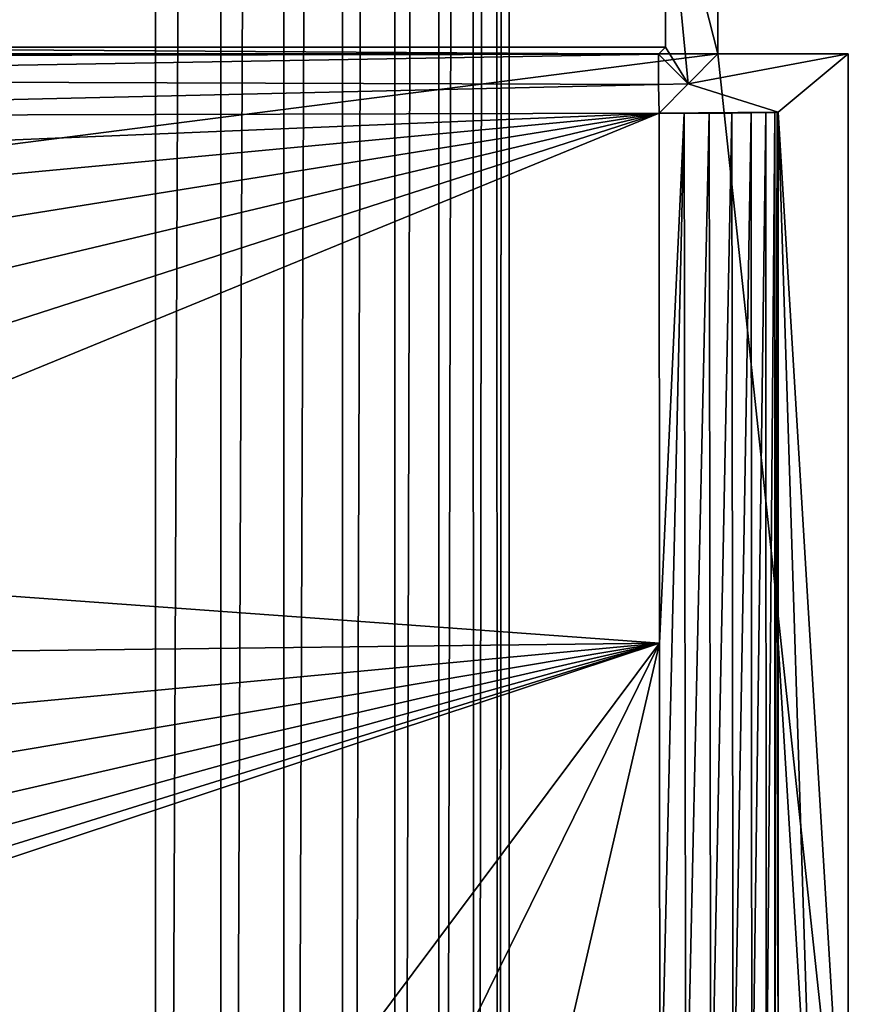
# Model space of a CAD drawing. Header units: metres. Extents: x -206 to 75, y -104 to 104.
# Tile 187 of 256: x -97.4 to -90.28, y -28.35 to -20.03. Entities that reach past the tile are written whole.
import ezdxf

# ---------------------------------------------------------------- set-up
doc = ezdxf.new("R2010")
doc.units = ezdxf.units.M
doc.layers.add('solid_01_1-CONSUMER_THERM_B_125288', color=7, linetype='CONTINUOUS')

msp = doc.modelspace()

# ---------------------------------------------------------------- linework, layer by layer
at = {"layer": 'solid_01_1-CONSUMER_THERM_B_125288'}
for points in [[(-93.358711, -67.339516), (-65.514557, 74.985474), (-65.493088, -75.014526)], [(-93.358711, -67.339516), (-93.257065, -66.795311), (-65.514557, 74.985474)], [(-93.276108, 66.204689), (-65.514557, 74.985474), (-93.257141, -66.241692)], [(-93.257065, -66.795311), (-93.257141, -66.241692), (-65.514557, 74.985474)], [(-93.377754, 65.660484), (-93.276108, 66.204689), (-93.358948, -65.697517)], [(-93.276108, 66.204689), (-93.257141, -66.241692), (-93.358948, -65.697517)], [(-93.577675, 65.144226), (-93.377754, 65.660484), (-93.559013, -65.181313)], [(-93.377754, 65.660484), (-93.358948, -65.697517), (-93.559013, -65.181313)], [(-93.869049, 64.673492), (-93.577675, 65.144226), (-93.850525, -64.710663)], [(-93.577675, 65.144226), (-93.559013, -65.181313), (-93.850525, -64.710663)], [(-94.241959, 64.26432), (-93.869049, 64.673492), (-94.223549, -64.301598)], [(-93.869049, 64.673492), (-93.850525, -64.710663), (-94.223549, -64.301598)], [(-94.683701, 63.930634), (-94.241959, 64.26432), (-94.66539, -63.968037)], [(-94.241959, 64.26432), (-94.223549, -64.301598), (-94.66539, -63.968037)], [(-95.179237, 63.683804), (-94.683701, 63.930634), (-95.160995, -63.721348)], [(-94.683701, 63.930634), (-94.66539, -63.968037), (-95.160995, -63.721348)], [(-95.711685, 63.53223), (-95.179237, 63.683804), (-95.693489, -63.569927)], [(-95.179237, 63.683804), (-95.160995, -63.721348), (-95.693489, -63.569927)], [(-96.262909, 63.481071), (-95.711685, 63.53223), (-96.244728, -63.518929)], [(-95.711685, 63.53223), (-95.693489, -63.569927), (-96.244728, -63.518929)], [(-96.262909, 63.481071), (-100.244728, -63.519501), (-100.262909, 63.480499)], [(-96.262909, 63.481071), (-96.244728, -63.518929), (-100.244728, -63.519501)], [(-173.500031, -37.518787, 108.5), (-88.500069, 37.481255, 108.5), (-173.500061, 37.481213, 108.5)], [(-173.500031, -37.518787, 108.5), (-88.500031, -37.518745, 108.5), (-88.500069, 37.481255, 108.5)], [(-100.942444, -20.261154, 12.6), (-91.942444, -18.576345, 12.6), (-99.257637, -18.576349, 12.6)], [(-100.942444, -20.261154, 12.6), (-91.942444, -20.26115, 12.6), (-91.942444, -18.576345, 12.6)], [(-91.750259, -20.568966, 34.62228), (-91.942444, -18.576345, 12.6), (-91.942444, -20.26115, 12.6)], [(-91.750259, -20.568966, 34.62228), (-91.498245, -20.316954, 63.5), (-91.942444, -18.576345, 12.6)], [(-91.498245, -19.020542, 63.5), (-91.942444, -18.576345, 12.6), (-91.498245, -20.316954, 63.5)], [(-170.501831, -20.31699, 63.5), (-91.498245, -19.020542, 63.5), (-91.498245, -20.316954, 63.5)], [(-170.501831, -20.31699, 63.5), (-170.501831, -19.02058, 63.5), (-91.498245, -19.020542, 63.5)], [(-100.942444, -20.261154, 12.6), (-101.000038, -20.318752, 6), (-92.000038, -20.318748, 6)], [(-100.942444, -20.261154, 12.6), (-92.000038, -20.318748, 6), (-91.942444, -20.26115, 12.6)], [(-91.750259, -20.568966, 34.62228), (-91.942444, -20.26115, 12.6), (-92.000038, -20.318748, 6)], [(-170.501831, -20.31699, 63.5), (-91.498245, -20.316954, 63.5), (-171.602188, -30.582331, 63.5)], [(-171.602188, -30.582331, 63.5), (-91.498245, -20.316954, 63.5), (-90.397873, -30.582293, 63.5)], [(-105.219543, -20.342125, 6), (-92.000038, -20.318748, 6), (-101.000038, -20.318752, 6)], [(-105.219543, -20.342125, 6), (-104.460419, -20.534382, 6), (-92.000038, -20.318748, 6)], [(-104.460419, -20.534382, 6), (-92.000038, -20.57621, 6.00003), (-92.000038, -20.318748, 6)], [(-91.750259, -20.568966, 34.62228), (-92.000038, -20.318748, 6), (-92.000038, -20.57621, 6.00003)], [(-90.397881, -20.316952, 63.5), (-91.498245, -20.316954, 63.5), (-91.750259, -20.568966, 34.62228)], [(-90.989677, -20.810112, 6.989528), (-90.397881, -20.316952, 63.5), (-91.750259, -20.568966, 34.62228)], [(-90.397873, -30.582293, 63.5), (-91.498245, -20.316954, 63.5), (-90.397881, -20.316952, 63.5)], [(-90.397873, -30.582293, 63.5), (-90.397881, -20.316952, 63.5), (-90.989677, -20.810112, 6.989528)], [(-104.460419, -20.534382, 6), (-103.743294, -20.848965, 6), (-92.000038, -20.57621, 6.00003)], [(-103.743294, -20.848965, 6), (-91.99614, -20.818752, 6), (-92.000038, -20.57621, 6.00003)], [(-91.750259, -20.568966, 34.62228), (-92.000038, -20.57621, 6.00003), (-91.99614, -20.818752, 6)], [(-90.989677, -20.810112, 6.989528), (-91.750259, -20.568966, 34.62228), (-91.99614, -20.818752, 6)], [(-90.997238, -20.811096, 6.876812), (-90.989677, -20.810112, 6.989528), (-91.99614, -20.818752, 6)], [(-91.01754, -20.812069, 6.765373), (-90.997238, -20.811096, 6.876812), (-91.99614, -20.818752, 6)], [(-91.094582, -20.813913, 6.553994), (-91.01754, -20.812069, 6.765373), (-91.99614, -20.818752, 6)], [(-91.094582, -20.813913, 6.553994), (-91.091919, -29.779848, 6.559389), (-91.01754, -20.812069, 6.765373)], [(-91.01754, -20.812069, 6.765373), (-91.091919, -29.779848, 6.559389), (-91.016724, -29.779848, 6.768737)], [(-91.01754, -20.812069, 6.765373), (-91.016724, -29.779848, 6.768737), (-90.997238, -20.811096, 6.876812)], [(-90.997238, -20.811096, 6.876812), (-91.016724, -29.779848, 6.768737), (-90.98967, -29.78014, 6.989528)], [(-90.989677, -25.295116, 6.989528), (-90.989677, -20.810112, 6.989528), (-90.997238, -20.811096, 6.876812)], [(-90.989677, -25.295116, 6.989528), (-90.997238, -20.811096, 6.876812), (-90.98967, -29.78014, 6.989528)], [(-90.693726, -30.166342, 35.249191), (-90.989677, -20.810112, 6.989528), (-90.989677, -25.295116, 6.989528)], [(-90.693726, -30.166342, 35.249191), (-90.397873, -30.582293, 63.5), (-90.989677, -20.810112, 6.989528)], [(-103.743294, -20.848965, 6), (-103.087738, -21.277294, 6), (-91.99614, -20.818752, 6)], [(-103.087738, -21.277294, 6), (-102.511612, -21.807688, 6), (-91.99614, -20.818752, 6)], [(-102.511612, -21.807688, 6), (-102.030655, -22.425676, 6), (-91.99614, -20.818752, 6)], [(-102.030655, -22.425676, 6), (-101.657982, -23.114401, 6), (-91.99614, -20.818752, 6)], [(-101.657982, -23.114401, 6), (-101.403748, -23.855074, 6), (-91.99614, -20.818752, 6)], [(-101.403748, -23.855074, 6), (-101.274895, -24.627491, 6), (-91.99614, -20.818752, 6)], [(-101.274895, -24.627491, 6), (-91.992874, -25.299301, 6), (-91.99614, -20.818752, 6)], [(-91.217468, -20.815567, 6.364581), (-91.094582, -20.813913, 6.553994), (-91.99614, -20.818752, 6)], [(-91.379692, -20.816936, 6.207568), (-91.217468, -20.815567, 6.364581), (-91.99614, -20.818752, 6)], [(-91.572952, -20.817955, 6.090932), (-91.379692, -20.816936, 6.207568), (-91.99614, -20.818752, 6)], [(-91.782722, -20.81856, 6.021635), (-91.572952, -20.817955, 6.090932), (-91.99614, -20.818752, 6)], [(-91.782722, -20.81856, 6.021635), (-91.99614, -20.818752, 6), (-91.992874, -25.299301, 6)], [(-91.992874, -25.299301, 6), (-91.989616, -29.77985, 6), (-91.782722, -20.81856, 6.021635)], [(-91.782722, -20.81856, 6.021635), (-91.989616, -29.77985, 6), (-91.768555, -29.779848, 6.02474)], [(-91.782722, -20.81856, 6.021635), (-91.768555, -29.779848, 6.02474), (-91.572952, -20.817955, 6.090932)], [(-91.572952, -20.817955, 6.090932), (-91.768555, -29.779848, 6.02474), (-91.558434, -29.779848, 6.097737)], [(-91.572952, -20.817955, 6.090932), (-91.558434, -29.779848, 6.097737), (-91.379692, -20.816936, 6.207568)], [(-91.379692, -20.816936, 6.207568), (-91.558434, -29.779848, 6.097737), (-91.369644, -29.779848, 6.215378)], [(-91.379692, -20.816936, 6.207568), (-91.369644, -29.779848, 6.215378), (-91.217468, -20.815567, 6.364581)], [(-91.217468, -20.815567, 6.364581), (-91.369644, -29.779848, 6.215378), (-91.211533, -29.779848, 6.371843)], [(-91.217468, -20.815567, 6.364581), (-91.211533, -29.779848, 6.371843), (-91.094582, -20.813913, 6.553994)], [(-91.094582, -20.813913, 6.553994), (-91.211533, -29.779848, 6.371843), (-91.091919, -29.779848, 6.559389)], [(-101.274895, -24.627491, 6), (-101.27494, -25.410582, 6), (-91.992874, -25.299301, 6)], [(-103.743797, -29.188814, 6), (-95.015739, -29.345953, 6), (-91.992874, -25.299301, 6)], [(-103.088181, -28.760561, 6), (-103.743797, -29.188814, 6), (-91.992874, -25.299301, 6)], [(-102.512001, -28.230236, 6), (-103.088181, -28.760561, 6), (-91.992874, -25.299301, 6)], [(-102.030968, -27.612307, 6), (-102.512001, -28.230236, 6), (-91.992874, -25.299301, 6)], [(-101.658203, -26.923626, 6), (-102.030968, -27.612307, 6), (-91.992874, -25.299301, 6)], [(-101.403885, -26.182983, 6), (-101.658203, -26.923626, 6), (-91.992874, -25.299301, 6)], [(-101.27494, -25.410582, 6), (-101.403885, -26.182983, 6), (-91.992874, -25.299301, 6)], [(-91.992874, -25.299301, 6), (-95.015739, -29.345953, 6), (-93.983116, -29.346041, 6)], [(-91.992874, -25.299301, 6), (-93.983116, -29.346041, 6), (-92.965141, -29.493149, 6)], [(-91.992874, -25.299301, 6), (-92.965141, -29.493149, 6), (-91.989616, -29.77985, 6)], [(-90.693726, -30.166342, 35.249191), (-90.989677, -25.295116, 6.989528), (-90.98967, -29.78014, 6.989528)]]:
    msp.add_3dface(points, dxfattribs=at)

doc.saveas('drawing.dxf')
